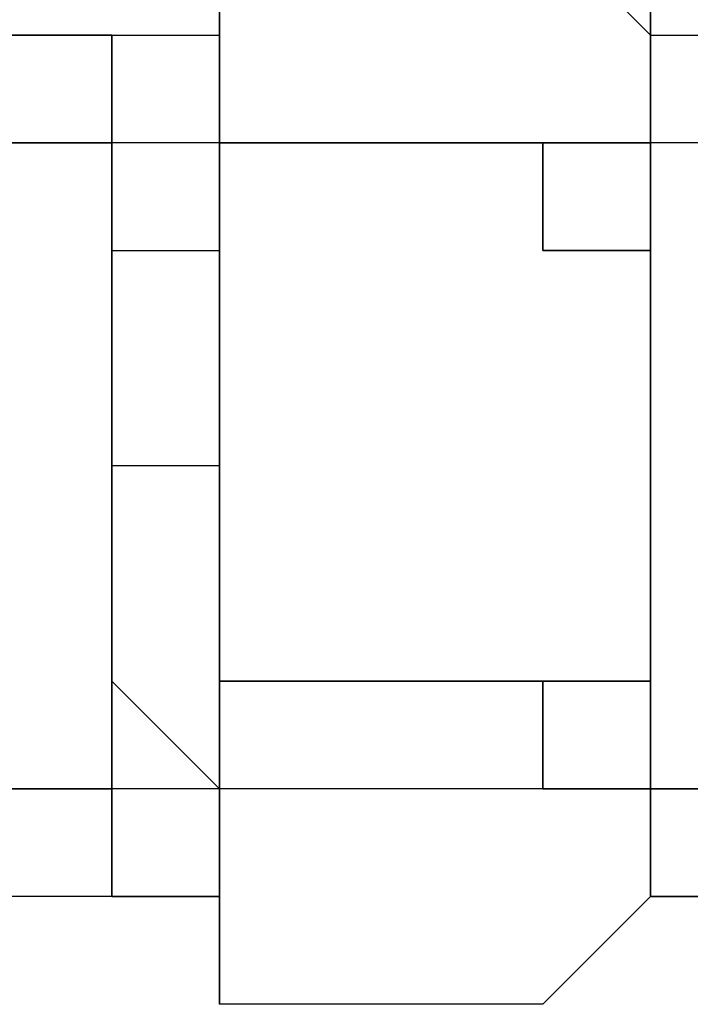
# Model space of a CAD drawing. Header units: millimetres. Extents: x 0 to 420, y 0 to 297.
# Tile 22 of 100: x 65.58 to 65.844, y 194.437 to 194.824. Entities that reach past the tile are written whole.
import ezdxf

# ---------------------------------------------------------------- set-up
doc = ezdxf.new("R2010")
doc.units = ezdxf.units.MM
doc.layers.add('LINE_000000', color=7, linetype='Continuous')

msp = doc.modelspace()

# ---------------------------------------------------------------- linework, layer by layer
at = {"layer": 'LINE_000000', "lineweight": 25}
for p, q in [((65.659, 194.818), (65.659, 194.86033)), ((65.659, 194.818), (65.659, 194.86033)), ((65.659, 194.86033), (65.659, 194.818)), ((65.82835, 194.818), (65.78601, 194.86033)), ((65.57434, 194.818), (65.61667, 194.818)), ((65.61667, 194.818), (65.57434, 194.818)), ((65.61667, 194.818), (65.61667, 194.818)), ((65.61667, 194.818), (65.61667, 194.77566)), ((65.61667, 194.818), (65.659, 194.818)), ((65.61667, 194.818), (65.61667, 194.818)), ((65.61667, 194.818), (65.61667, 194.818)), ((65.61667, 194.77566), (65.61667, 194.818)), ((65.61667, 194.818), (65.61667, 194.818)), ((65.61667, 194.818), (65.61667, 194.77566)), ((65.61667, 194.77566), (65.61667, 194.818)), ((65.61667, 194.818), (65.61667, 194.818)), ((65.61667, 194.818), (65.61667, 194.77566)), ((65.61667, 194.77566), (65.61667, 194.818)), ((65.61667, 194.818), (65.61667, 194.818)), ((65.61667, 194.818), (65.61667, 194.77566)), ((65.61667, 194.77566), (65.61667, 194.818)), ((65.61667, 194.818), (65.61667, 194.818)), ((65.61667, 194.818), (65.61667, 194.77566)), ((65.61667, 194.77566), (65.61667, 194.818)), ((65.61667, 194.818), (65.61667, 194.818)), ((65.659, 194.818), (65.659, 194.47932)), ((65.659, 194.818), (65.659, 194.818)), ((65.659, 194.818), (65.659, 194.818)), ((65.659, 194.77566), (65.659, 194.818)), ((65.659, 194.818), (65.659, 194.818)), ((65.659, 194.818), (65.659, 194.77566)), ((65.659, 194.818), (65.659, 194.818)), ((65.659, 194.818), (65.659, 194.818)), ((65.659, 194.64867), (65.659, 194.818)), ((65.82835, 194.77566), (65.82835, 194.818)), ((65.82835, 194.818), (65.82835, 194.818)), ((65.82835, 194.818), (65.82835, 194.77566)), ((65.82835, 194.818), (65.82835, 194.47932)), ((65.82835, 194.818), (65.82835, 194.818)), ((65.82835, 194.818), (65.82835, 194.818)), ((65.82835, 194.47932), (65.82835, 194.818)), ((65.82835, 194.818), (65.82835, 194.818)), ((65.82835, 194.77566), (65.82835, 194.818)), ((65.82835, 194.818), (65.82835, 194.818)), ((65.82835, 194.818), (65.82835, 194.77566)), ((65.82835, 194.818), (65.82835, 194.818)), ((65.82835, 194.818), (65.82835, 194.818)), ((65.82835, 194.64867), (65.82835, 194.818)), ((65.82835, 194.818), (65.82835, 194.818)), ((65.82835, 194.818), (65.87068, 194.818)), ((65.82835, 194.77566), (65.82835, 194.818)), ((65.82835, 194.818), (65.82835, 194.818)), ((65.82835, 194.818), (65.82835, 194.77566)), ((65.82835, 194.77566), (65.40501, 194.77566)), ((65.57434, 194.77566), (65.61667, 194.77566)), ((65.61667, 194.77566), (65.61667, 194.77566)), ((65.61667, 194.77566), (65.61667, 194.73333)), ((65.61667, 194.77566), (65.61667, 194.77566)), ((65.61667, 194.77566), (65.61667, 194.77566)), ((65.61667, 194.77566), (65.61667, 194.73333)), ((65.61667, 194.73333), (65.61667, 194.77566)), ((65.61667, 194.77566), (65.61667, 194.77566)), ((65.61667, 194.77566), (65.61667, 194.77566)), ((65.61667, 194.77566), (65.61667, 194.73333)), ((65.61667, 194.73333), (65.61667, 194.77566)), ((65.61667, 194.77566), (65.61667, 194.77566)), ((65.61667, 194.77566), (65.61667, 194.77566)), ((65.61667, 194.77566), (65.61667, 194.73333)), ((65.61667, 194.73333), (65.61667, 194.77566)), ((65.61667, 194.77566), (65.61667, 194.77566)), ((65.61667, 194.77566), (65.61667, 194.77566)), ((65.61667, 194.77566), (65.61667, 194.73333)), ((65.61667, 194.73333), (65.61667, 194.77566)), ((65.61667, 194.77566), (65.61667, 194.77566)), ((65.659, 194.77566), (65.659, 194.77566)), ((65.659, 194.77566), (65.659, 194.77566)), ((65.78601, 194.77566), (65.659, 194.77566)), ((65.659, 194.77566), (65.659, 194.73333)), ((65.78601, 194.77566), (65.78601, 194.77566)), ((65.78601, 194.77566), (65.82835, 194.77566)), ((65.82835, 194.77566), (65.78601, 194.77566)), ((65.78601, 194.77566), (65.78601, 194.77566)), ((65.82835, 194.77566), (65.82835, 194.77566)), ((65.82835, 194.77566), (65.82835, 194.73333)), ((65.82835, 194.73333), (65.82835, 194.77566)), ((65.82835, 194.77566), (65.82835, 194.77566)), ((65.82835, 194.77566), (65.82835, 194.77566)), ((65.82835, 194.77566), (65.82835, 194.73333)), ((65.82835, 194.77566), (65.82835, 194.77566)), ((65.82835, 194.77566), (65.82835, 194.77566)), ((65.82835, 194.73333), (65.82835, 194.77566)), ((65.82835, 194.77566), (65.82835, 194.77566)), ((65.82835, 194.77566), (65.82835, 194.77566)), ((65.82835, 194.77566), (65.82835, 194.73333)), ((65.61667, 194.73333), (65.61667, 194.73333)), ((65.61667, 194.73333), (65.61667, 194.691)), ((65.61667, 194.73333), (65.61667, 194.73333)), ((65.61667, 194.691), (65.61667, 194.73333)), ((65.61667, 194.73333), (65.61667, 194.73333)), ((65.61667, 194.73333), (65.61667, 194.64867)), ((65.61667, 194.73333), (65.61667, 194.73333)), ((65.61667, 194.73333), (65.61667, 194.691)), ((65.61667, 194.691), (65.61667, 194.73333)), ((65.61667, 194.73333), (65.61667, 194.73333)), ((65.61667, 194.73333), (65.61667, 194.73333)), ((65.61667, 194.73333), (65.61667, 194.691)), ((65.61667, 194.691), (65.61667, 194.73333)), ((65.61667, 194.73333), (65.61667, 194.73333)), ((65.61667, 194.73333), (65.61667, 194.73333)), ((65.61667, 194.73333), (65.61667, 194.691)), ((65.61667, 194.691), (65.61667, 194.73333)), ((65.61667, 194.73333), (65.61667, 194.73333)), ((65.61667, 194.73333), (65.61667, 194.73333)), ((65.61667, 194.73333), (65.61667, 194.691)), ((65.61667, 194.691), (65.61667, 194.73333)), ((65.61667, 194.73333), (65.61667, 194.73333)), ((65.659, 194.691), (65.659, 194.73333)), ((65.659, 194.73333), (65.659, 194.73333)), ((65.659, 194.73333), (65.659, 194.73333)), ((65.659, 194.73333), (65.659, 194.691)), ((65.82835, 194.73333), (65.82835, 194.73333)), ((65.82835, 194.73333), (65.82835, 194.691)), ((65.82835, 194.691), (65.82835, 194.73333)), ((65.82835, 194.73333), (65.82835, 194.73333)), ((65.82835, 194.73333), (65.82835, 194.73333)), ((65.82835, 194.73333), (65.82835, 194.691)), ((65.82835, 194.73333), (65.82835, 194.73333)), ((65.82835, 194.73333), (65.82835, 194.691)), ((65.82835, 194.691), (65.82835, 194.73333)), ((65.82835, 194.73333), (65.82835, 194.73333)), ((65.82835, 194.691), (65.82835, 194.73333)), ((65.82835, 194.73333), (65.82835, 194.73333)), ((65.82835, 194.73333), (65.82835, 194.73333)), ((65.82835, 194.73333), (65.82835, 194.691)), ((65.61667, 194.691), (65.61667, 194.691)), ((65.61667, 194.691), (65.61667, 194.64867)), ((65.61667, 194.64867), (65.61667, 194.691)), ((65.61667, 194.691), (65.61667, 194.691)), ((65.61667, 194.691), (65.61667, 194.691)), ((65.61667, 194.691), (65.61667, 194.64867)), ((65.61667, 194.64867), (65.61667, 194.691)), ((65.61667, 194.691), (65.61667, 194.691)), ((65.61667, 194.691), (65.61667, 194.691)), ((65.61667, 194.691), (65.61667, 194.64867)), ((65.61667, 194.64867), (65.61667, 194.691)), ((65.61667, 194.691), (65.61667, 194.691)), ((65.61667, 194.691), (65.61667, 194.691)), ((65.61667, 194.691), (65.61667, 194.64867)), ((65.61667, 194.64867), (65.61667, 194.691)), ((65.61667, 194.691), (65.61667, 194.691)), ((65.61667, 194.691), (65.61667, 194.691)), ((65.61667, 194.691), (65.61667, 194.64867)), ((65.61667, 194.64867), (65.61667, 194.691)), ((65.61667, 194.691), (65.61667, 194.691)), ((65.659, 194.64867), (65.659, 194.691)), ((65.659, 194.691), (65.659, 194.691)), ((65.659, 194.691), (65.659, 194.691)), ((65.659, 194.691), (65.659, 194.64867)), ((65.659, 194.691), (65.659, 194.691)), ((65.659, 194.691), (65.659, 194.64867)), ((65.82835, 194.691), (65.82835, 194.691)), ((65.82835, 194.691), (65.82835, 194.64867)), ((65.82835, 194.64867), (65.82835, 194.691)), ((65.82835, 194.691), (65.82835, 194.691)), ((65.82835, 194.691), (65.82835, 194.691)), ((65.82835, 194.691), (65.82835, 194.64867)), ((65.82835, 194.64867), (65.82835, 194.691)), ((65.82835, 194.691), (65.82835, 194.691)), ((65.82835, 194.691), (65.82835, 194.691)), ((65.82835, 194.691), (65.82835, 194.64867)), ((65.82835, 194.691), (65.82835, 194.691)), ((65.82835, 194.691), (65.82835, 194.64867)), ((65.82835, 194.64867), (65.82835, 194.691)), ((65.82835, 194.691), (65.82835, 194.691)), ((65.82835, 194.64867), (65.82835, 194.691)), ((65.82835, 194.691), (65.82835, 194.691)), ((65.82835, 194.691), (65.82835, 194.691)), ((65.82835, 194.691), (65.82835, 194.64867)), ((65.61667, 194.64867), (65.61667, 194.64867)), ((65.61667, 194.64867), (65.61667, 194.60634)), ((65.61667, 194.60634), (65.61667, 194.64867)), ((65.61667, 194.64867), (65.61667, 194.64867)), ((65.61667, 194.64867), (65.61667, 194.64867)), ((65.61667, 194.64867), (65.61667, 194.64867)), ((65.61667, 194.64867), (65.61667, 194.60634)), ((65.61667, 194.60634), (65.61667, 194.64867)), ((65.61667, 194.64867), (65.61667, 194.64867)), ((65.61667, 194.64867), (65.61667, 194.64867)), ((65.61667, 194.64867), (65.61667, 194.60634)), ((65.61667, 194.60634), (65.61667, 194.64867)), ((65.61667, 194.64867), (65.61667, 194.64867)), ((65.61667, 194.64867), (65.61667, 194.64867)), ((65.61667, 194.64867), (65.61667, 194.60634)), ((65.61667, 194.60634), (65.61667, 194.64867)), ((65.61667, 194.64867), (65.61667, 194.64867)), ((65.659, 194.64867), (65.61667, 194.64867)), ((65.61667, 194.64867), (65.61667, 194.64867)), ((65.61667, 194.60634), (65.61667, 194.64867)), ((65.61667, 194.64867), (65.61667, 194.64867)), ((65.61667, 194.64867), (65.61667, 194.64867)), ((65.61667, 194.64867), (65.61667, 194.60634)), ((65.61667, 194.60634), (65.61667, 194.64867)), ((65.61667, 194.64867), (65.61667, 194.64867)), ((65.659, 194.60634), (65.659, 194.64867)), ((65.659, 194.64867), (65.659, 194.64867)), ((65.659, 194.64867), (65.659, 194.64867)), ((65.659, 194.64867), (65.659, 194.60634)), ((65.659, 194.64867), (65.659, 194.64867)), ((65.659, 194.47932), (65.659, 194.64867)), ((65.659, 194.60634), (65.659, 194.64867)), ((65.659, 194.64867), (65.659, 194.64867)), ((65.659, 194.64867), (65.659, 194.64867)), ((65.659, 194.64867), (65.659, 194.64867)), ((65.659, 194.64867), (65.659, 194.60634)), ((65.82835, 194.64867), (65.82835, 194.64867)), ((65.82835, 194.64867), (65.82835, 194.60634)), ((65.82835, 194.60634), (65.82835, 194.64867)), ((65.82835, 194.64867), (65.82835, 194.64867)), ((65.82835, 194.64867), (65.82835, 194.60634)), ((65.82835, 194.60634), (65.82835, 194.64867)), ((65.82835, 194.64867), (65.82835, 194.64867)), ((65.82835, 194.64867), (65.82835, 194.64867)), ((65.82835, 194.64867), (65.82835, 194.60634)), ((65.82835, 194.60634), (65.82835, 194.64867)), ((65.82835, 194.64867), (65.82835, 194.64867)), ((65.82835, 194.60634), (65.82835, 194.64867)), ((65.82835, 194.64867), (65.82835, 194.64867)), ((65.82835, 194.64867), (65.82835, 194.64867)), ((65.82835, 194.64867), (65.82835, 194.60634)), ((65.82835, 194.64867), (65.82835, 194.64867)), ((65.82835, 194.60634), (65.82835, 194.64867)), ((65.82835, 194.64867), (65.82835, 194.64867)), ((65.82835, 194.64867), (65.82835, 194.64867)), ((65.82835, 194.64867), (65.82835, 194.60634)), ((65.82835, 194.60634), (65.82835, 194.64867)), ((65.82835, 194.64867), (65.82835, 194.64867)), ((65.61667, 194.60634), (65.61667, 194.60634)), ((65.61667, 194.60634), (65.61667, 194.56399)), ((65.61667, 194.56399), (65.61667, 194.60634)), ((65.61667, 194.60634), (65.61667, 194.60634)), ((65.61667, 194.60634), (65.61667, 194.60634)), ((65.61667, 194.60634), (65.61667, 194.56399)), ((65.61667, 194.56399), (65.61667, 194.60634)), ((65.61667, 194.60634), (65.61667, 194.60634)), ((65.61667, 194.60634), (65.61667, 194.60634)), ((65.61667, 194.60634), (65.61667, 194.56399)), ((65.61667, 194.56399), (65.61667, 194.60634)), ((65.61667, 194.60634), (65.61667, 194.60634)), ((65.61667, 194.60634), (65.61667, 194.60634)), ((65.61667, 194.60634), (65.61667, 194.56399)), ((65.61667, 194.56399), (65.61667, 194.60634)), ((65.61667, 194.60634), (65.61667, 194.60634)), ((65.61667, 194.56399), (65.61667, 194.60634)), ((65.61667, 194.60634), (65.61667, 194.60634)), ((65.61667, 194.60634), (65.61667, 194.60634)), ((65.61667, 194.60634), (65.61667, 194.56399)), ((65.61667, 194.56399), (65.61667, 194.60634)), ((65.61667, 194.60634), (65.61667, 194.60634)), ((65.659, 194.56399), (65.659, 194.60634)), ((65.659, 194.60634), (65.659, 194.60634)), ((65.659, 194.60634), (65.659, 194.60634)), ((65.659, 194.60634), (65.659, 194.56399)), ((65.659, 194.56399), (65.659, 194.60634)), ((65.659, 194.60634), (65.659, 194.60634)), ((65.659, 194.60634), (65.659, 194.60634)), ((65.659, 194.60634), (65.659, 194.56399)), ((65.82835, 194.60634), (65.82835, 194.60634)), ((65.82835, 194.60634), (65.82835, 194.56399)), ((65.82835, 194.56399), (65.82835, 194.60634)), ((65.82835, 194.60634), (65.82835, 194.60634)), ((65.82835, 194.60634), (65.82835, 194.60634)), ((65.82835, 194.60634), (65.82835, 194.56399)), ((65.82835, 194.56399), (65.82835, 194.60634)), ((65.82835, 194.60634), (65.82835, 194.60634)), ((65.82835, 194.60634), (65.82835, 194.60634)), ((65.82835, 194.60634), (65.82835, 194.56399)), ((65.82835, 194.56399), (65.82835, 194.60634)), ((65.82835, 194.60634), (65.82835, 194.60634)), ((65.82835, 194.60634), (65.82835, 194.60634)), ((65.82835, 194.60634), (65.82835, 194.60634)), ((65.82835, 194.56399), (65.82835, 194.60634)), ((65.82835, 194.60634), (65.82835, 194.60634)), ((65.82835, 194.60634), (65.82835, 194.60634)), ((65.82835, 194.60634), (65.82835, 194.56399)), ((65.82835, 194.56399), (65.82835, 194.60634)), ((65.82835, 194.60634), (65.82835, 194.60634)), ((65.61667, 194.56399), (65.61667, 194.56399)), ((65.61667, 194.56399), (65.61667, 194.52165)), ((65.61667, 194.52165), (65.61667, 194.56399)), ((65.61667, 194.56399), (65.61667, 194.56399)), ((65.61667, 194.56399), (65.61667, 194.56399)), ((65.61667, 194.56399), (65.61667, 194.52165)), ((65.61667, 194.52165), (65.61667, 194.56399)), ((65.61667, 194.56399), (65.61667, 194.56399)), ((65.61667, 194.56399), (65.61667, 194.56399)), ((65.61667, 194.56399), (65.659, 194.52165)), ((65.61667, 194.52165), (65.61667, 194.56399)), ((65.61667, 194.56399), (65.61667, 194.56399)), ((65.61667, 194.56399), (65.61667, 194.56399)), ((65.61667, 194.56399), (65.61667, 194.52165)), ((65.61667, 194.52165), (65.61667, 194.56399)), ((65.61667, 194.56399), (65.61667, 194.56399)), ((65.61667, 194.52165), (65.61667, 194.56399)), ((65.61667, 194.56399), (65.61667, 194.56399)), ((65.61667, 194.56399), (65.61667, 194.56399)), ((65.61667, 194.56399), (65.61667, 194.52165)), ((65.61667, 194.52165), (65.61667, 194.56399)), ((65.61667, 194.56399), (65.61667, 194.56399)), ((65.659, 194.56399), (65.659, 194.56399)), ((65.659, 194.56399), (65.659, 194.56399)), ((65.78601, 194.56399), (65.659, 194.56399)), ((65.659, 194.56399), (65.659, 194.52165)), ((65.659, 194.52165), (65.659, 194.56399)), ((65.659, 194.56399), (65.659, 194.56399)), ((65.659, 194.56399), (65.659, 194.56399)), ((65.659, 194.56399), (65.659, 194.52165)), ((65.78601, 194.56399), (65.78601, 194.56399)), ((65.78601, 194.56399), (65.78601, 194.56399)), ((65.82835, 194.56399), (65.82835, 194.56399)), ((65.82835, 194.56399), (65.82835, 194.52165)), ((65.82835, 194.52165), (65.82835, 194.56399)), ((65.82835, 194.56399), (65.82835, 194.56399)), ((65.82835, 194.56399), (65.82835, 194.56399)), ((65.82835, 194.56399), (65.82835, 194.52165)), ((65.82835, 194.52165), (65.82835, 194.56399)), ((65.82835, 194.56399), (65.82835, 194.56399)), ((65.82835, 194.56399), (65.82835, 194.56399)), ((65.82835, 194.56399), (65.82835, 194.52165)), ((65.82835, 194.52165), (65.82835, 194.56399)), ((65.82835, 194.56399), (65.82835, 194.56399)), ((65.82835, 194.52165), (65.82835, 194.56399)), ((65.82835, 194.56399), (65.82835, 194.56399)), ((65.82835, 194.56399), (65.82835, 194.56399)), ((65.82835, 194.56399), (65.82835, 194.52165)), ((65.82835, 194.52165), (65.82835, 194.56399)), ((65.82835, 194.56399), (65.82835, 194.56399)), ((65.82835, 194.52165), (65.40501, 194.52165)), ((65.57434, 194.52165), (65.61667, 194.52165)), ((65.61667, 194.52165), (65.61667, 194.52165)), ((65.61667, 194.52165), (65.61667, 194.47932)), ((65.61667, 194.47932), (65.61667, 194.52165)), ((65.61667, 194.52165), (65.61667, 194.52165)), ((65.61667, 194.52165), (65.61667, 194.52165)), ((65.61667, 194.52165), (65.61667, 194.52165)), ((65.61667, 194.52165), (65.61667, 194.52165)), ((65.61667, 194.52165), (65.61667, 194.47932)), ((65.61667, 194.47932), (65.61667, 194.52165)), ((65.61667, 194.52165), (65.61667, 194.52165)), ((65.61667, 194.47932), (65.61667, 194.52165)), ((65.61667, 194.52165), (65.61667, 194.52165)), ((65.61667, 194.52165), (65.61667, 194.52165)), ((65.61667, 194.52165), (65.61667, 194.47932)), ((65.61667, 194.47932), (65.61667, 194.52165)), ((65.61667, 194.52165), (65.61667, 194.52165)), ((65.659, 194.47932), (65.659, 194.52165)), ((65.659, 194.52165), (65.659, 194.52165)), ((65.659, 194.52165), (65.659, 194.52165)), ((65.659, 194.52165), (65.659, 194.47932)), ((65.659, 194.52165), (65.659, 194.52165)), ((65.659, 194.52165), (65.659, 194.52165)), ((65.659, 194.52165), (65.659, 194.47932)), ((65.82835, 194.52165), (65.82835, 194.52165)), ((65.82835, 194.52165), (65.82835, 194.47932)), ((65.82835, 194.47932), (65.82835, 194.52165)), ((65.82835, 194.52165), (65.82835, 194.52165)), ((65.82835, 194.52165), (65.82835, 194.52165)), ((65.82835, 194.52165), (65.82835, 194.47932)), ((65.82835, 194.47932), (65.82835, 194.52165)), ((65.82835, 194.52165), (65.82835, 194.52165)), ((65.82835, 194.52165), (65.82835, 194.52165)), ((65.82835, 194.47932), (65.82835, 194.52165)), ((65.82835, 194.52165), (65.82835, 194.52165)), ((65.82835, 194.47932), (65.82835, 194.52165)), ((65.82835, 194.52165), (65.82835, 194.52165)), ((65.82835, 194.52165), (65.82835, 194.52165)), ((65.82835, 194.52165), (65.82835, 194.47932)), ((65.87068, 194.52165), (65.82835, 194.52165)), ((65.82835, 194.52165), (65.82835, 194.52165)), ((65.82835, 194.52165), (65.82835, 194.52165)), ((65.61667, 194.47932), (65.57434, 194.47932)), ((65.61667, 194.47932), (65.61667, 194.47932)), ((65.61667, 194.47932), (65.61667, 194.47932)), ((65.61667, 194.47932), (65.61667, 194.47932)), ((65.61667, 194.47932), (65.61667, 194.47932)), ((65.61667, 194.47932), (65.61667, 194.47932)), ((65.61667, 194.47932), (65.61667, 194.47932)), ((65.659, 194.47932), (65.61667, 194.47932)), ((65.61667, 194.47932), (65.61667, 194.47932)), ((65.61667, 194.47932), (65.61667, 194.47932)), ((65.659, 194.43699), (65.659, 194.47932)), ((65.659, 194.47932), (65.659, 194.47932)), ((65.659, 194.47932), (65.659, 194.43699)), ((65.659, 194.47932), (65.659, 194.47932)), ((65.659, 194.47932), (65.659, 194.47932)), ((65.659, 194.47932), (65.659, 194.43699)), ((65.659, 194.47932), (65.659, 194.47932)), ((65.659, 194.47932), (65.659, 194.47932)), ((65.78601, 194.43699), (65.82835, 194.47932)), ((65.82835, 194.47932), (65.78601, 194.43699)), ((65.82835, 194.47932), (65.78601, 194.43699)), ((65.82835, 194.47932), (65.82835, 194.47932)), ((65.82835, 194.47932), (65.82835, 194.47932)), ((65.87068, 194.47932), (65.82835, 194.47932)), ((65.82835, 194.47932), (65.82835, 194.47932)), ((65.82835, 194.47932), (65.82835, 194.47932)), ((65.82835, 194.47932), (65.82835, 194.47932)), ((65.82835, 194.47932), (65.82835, 194.47932)), ((65.82835, 194.47932), (65.82835, 194.47932)), ((65.82835, 194.47932), (65.82835, 194.47932)), ((65.82835, 194.47932), (65.82835, 194.47932)), ((65.82835, 194.47932), (65.82835, 194.47932)), ((65.82835, 194.47932), (65.87068, 194.47932)), ((65.659, 194.43699), (65.659, 194.43699)), ((65.78601, 194.43699), (65.659, 194.43699)), ((65.659, 194.43699), (65.659, 194.43699)), ((65.78601, 194.43699), (65.78601, 194.43699)), ((65.78601, 194.43699), (65.78601, 194.43699))]:
    msp.add_line(p, q, dxfattribs=at)
for points in [[(65.82835, 194.818), (65.82835, 194.86033), (65.78601, 194.86033)], [(65.78601, 194.86033), (65.82835, 194.86033), (65.82835, 194.818)], [(65.61667, 194.47932), (65.659, 194.47932), (65.659, 194.818)], [(65.87068, 194.818), (65.87068, 194.77566), (65.82835, 194.77566)], [(65.659, 194.73333), (65.659, 194.77566), (65.78601, 194.77566)], [(65.82835, 194.691), (65.82835, 194.73333), (65.78601, 194.73333), (65.78601, 194.77566)], [(65.78601, 194.77566), (65.78601, 194.73333), (65.82835, 194.73333), (65.82835, 194.691)], [(65.61667, 194.73333), (65.659, 194.73333), (65.659, 194.691)], [(65.82835, 194.47932), (65.82835, 194.64867), (65.82835, 194.73333)], [(65.78601, 194.56399), (65.82835, 194.56399), (65.82835, 194.60634)], [(65.82835, 194.60634), (65.82835, 194.56399), (65.78601, 194.56399)], [(65.659, 194.52165), (65.659, 194.56399), (65.78601, 194.56399)], [(65.82835, 194.52165), (65.78601, 194.52165), (65.78601, 194.56399)], [(65.78601, 194.56399), (65.78601, 194.52165), (65.82835, 194.52165)], [(65.82835, 194.52165), (65.87068, 194.52165), (65.87068, 194.47932)]]:
    msp.add_lwpolyline(points, dxfattribs=at)

doc.saveas('drawing.dxf')
